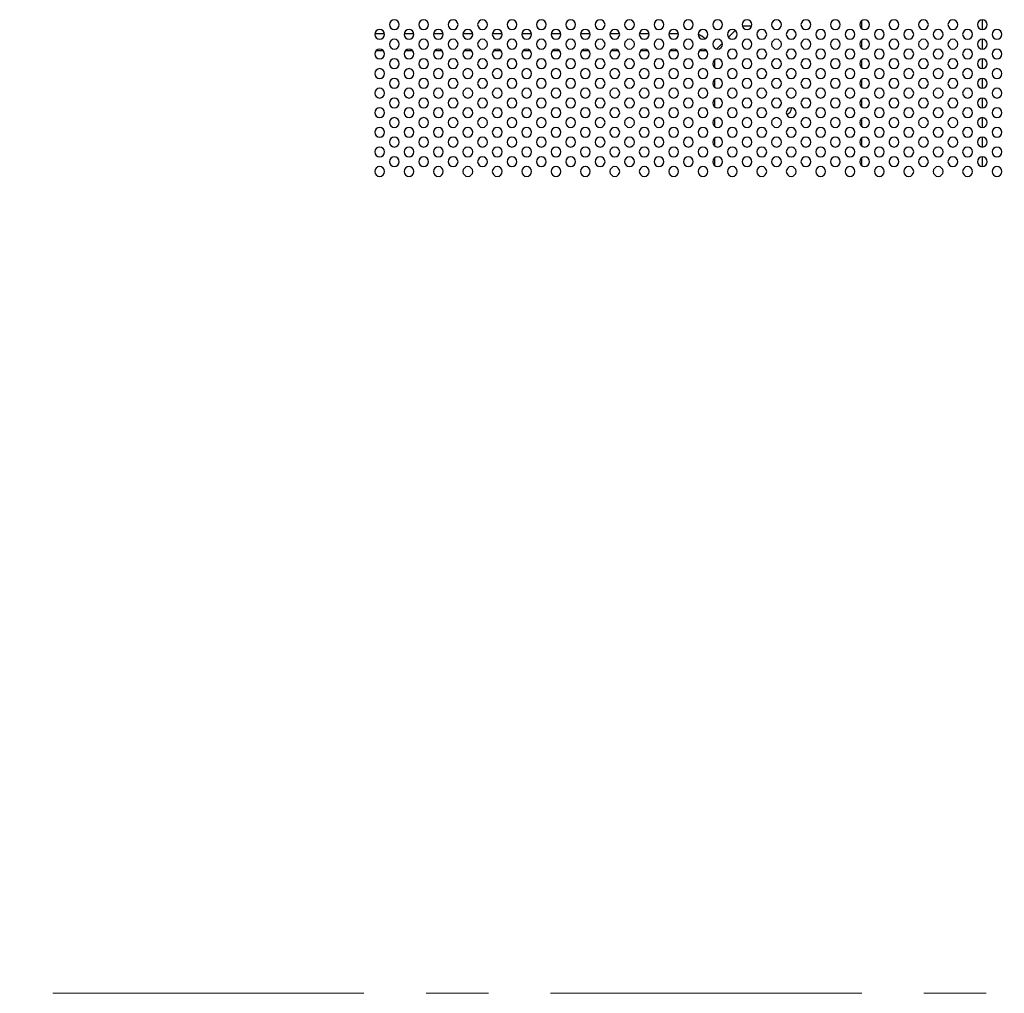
# Model space of a CAD drawing. Header units: millimetres. Extents: x 0 to 1118, y 0 to 864.
# Tile 84 of 256: x 800 to 840, y 362 to 402. Entities that reach past the tile are written whole.
import ezdxf

# ---------------------------------------------------------------- set-up
doc = ezdxf.new("R2010")
doc.units = ezdxf.units.MM
doc.linetypes.add('CENTERX2', pattern=[20.32, 12.7, -2.54, 2.54, -2.54])

msp = doc.modelspace()

# ---------------------------------------------------------------- linework, layer by layer
at = {"color": 8, "linetype": 'Continuous', "lineweight": 25}
for p, q in [((834.629, 401.6753), (834.629, 401.3608)), ((835.7604, 401.4627), (835.7604, 401.5733)), ((814.7548, 401.1475), (815.1504, 401.1475)), ((815.9548, 401.1475), (816.3504, 401.1475)), ((817.1548, 401.1475), (817.5504, 401.1475)), ((818.3548, 401.1475), (818.7504, 401.1475)), ((819.5548, 401.1475), (819.9504, 401.1475)), ((820.7548, 401.1475), (821.1504, 401.1475)), ((821.9548, 401.1475), (822.3504, 401.1475)), ((823.1548, 401.1475), (823.5504, 401.1475)), ((824.3548, 401.1475), (824.7504, 401.1475)), ((825.5548, 401.1475), (825.9504, 401.1475)), ((826.7548, 401.1475), (827.1504, 401.1475)), ((828.078, 401.3036), (827.967, 401.1926)), ((829.1901, 401.0014), (829.4692, 401.2805)), ((828.711, 400.5224), (828.9482, 400.7596)), ((834.629, 400.8753), (834.629, 400.5608)), ((835.7604, 400.6627), (835.7604, 400.7733)), ((815.1108, 400.4404), (814.7944, 400.4404)), ((816.3108, 400.4404), (815.9944, 400.4404)), ((817.5108, 400.4404), (817.1944, 400.4404)), ((818.7108, 400.4404), (818.3944, 400.4404)), ((819.9108, 400.4404), (819.5944, 400.4404)), ((821.1108, 400.4404), (820.7944, 400.4404)), ((822.3108, 400.4404), (821.9944, 400.4404)), ((823.5108, 400.4404), (823.1944, 400.4404)), ((824.7108, 400.4404), (824.3944, 400.4404)), ((825.9108, 400.4404), (825.5944, 400.4404)), ((827.1108, 400.4404), (826.7944, 400.4404)), ((828.629, 400.0753), (828.629, 399.7608)), ((834.629, 400.0753), (834.629, 399.7608)), ((835.7604, 399.8627), (835.7604, 399.9733)), ((828.629, 399.2753), (828.629, 398.9608)), ((834.629, 399.2753), (834.629, 398.9608)), ((835.7604, 399.0627), (835.7604, 399.1733)), ((828.629, 398.4753), (828.629, 398.1608)), ((834.629, 398.4753), (834.629, 398.1608)), ((835.7604, 398.2627), (835.7604, 398.3733)), ((828.629, 397.6753), (828.629, 397.3608)), ((834.629, 397.6753), (834.629, 397.3608)), ((835.7604, 397.4627), (835.7604, 397.5733)), ((828.629, 396.8753), (828.629, 396.5608)), ((834.629, 396.8753), (834.629, 396.5608)), ((835.7604, 396.6627), (835.7604, 396.7733)), ((828.629, 396.0753), (828.629, 395.7608)), ((834.629, 396.0753), (834.629, 395.7608)), ((835.7604, 395.8627), (835.7604, 395.9733))]:
    msp.add_line(p, q, dxfattribs=at)
at = {"color": 7, "linetype": 'Continuous', "lineweight": 25}
for p, q in [((839.5677, 401.3186), (839.5677, 401.7174)), ((839.5677, 400.5186), (839.5677, 400.9174)), ((839.5677, 399.7186), (839.5677, 400.1174)), ((839.5677, 398.9186), (839.5677, 399.3174)), ((839.5677, 398.1186), (839.5677, 398.5174)), ((831.7695, 398.106), (831.7693, 398.1173)), ((839.5677, 397.3186), (839.5677, 397.7174)), ((839.5677, 396.5186), (839.5677, 396.9174)), ((839.5677, 395.7186), (839.5677, 396.1174))]:
    msp.add_line(p, q, dxfattribs=at)
at = {"color": 7, "linetype": 'CENTERX2', "lineweight": 18}
msp.add_line((956.5515, 361.9543), (796.5515, 361.9543), dxfattribs=at)
at = {"color": 8, "linetype": 'Continuous', "lineweight": 25, "flags": 128}
msp.add_lwpolyline([(828.3108, 400.4404), (828.3046, 400.4404), (828.2122, 400.4404), (828.117, 400.4404), (828.0199, 400.4404), (827.9944, 400.4404)], dxfattribs=at)
at = {"color": 7, "linetype": 'Continuous', "lineweight": 25}
for centre, radius, start, end in [((815.5526, 401.518), 0.2, 0, 180), ((816.7526, 401.518), 0.2, 0, 180), ((817.9526, 401.518), 0.2, 0, 180), ((819.1526, 401.518), 0.2, 0, 180), ((820.3526, 401.518), 0.2, 0, 180), ((821.5526, 401.518), 0.2, 0, 180), ((822.7526, 401.518), 0.2, 0, 180), ((823.9526, 401.518), 0.2, 0, 180), ((825.1526, 401.518), 0.2, 0, 180), ((826.3526, 401.518), 0.2, 0, 180), ((827.5526, 401.518), 0.2, 0, 180), ((828.7526, 401.518), 0.2, 0, 180), ((829.9526, 401.518), 0.2, 0, 180), ((831.1526, 401.518), 0.2, 0, 180), ((832.3526, 401.518), 0.2, 0, 180), ((833.5526, 401.518), 0.2, 0, 180), ((834.7526, 401.518), 0.2, 0, 180), ((835.9526, 401.518), 0.2, 0, 180), ((837.1526, 401.518), 0.2, 0, 180), ((838.3526, 401.518), 0.2, 0, 180), ((839.5526, 401.518), 0.2, 0, 180), ((814.9526, 401.118), 0.2, 0, 180), ((815.5526, 401.518), 0.2, 180, 0), ((816.1526, 401.118), 0.2, 0, 180), ((816.7526, 401.518), 0.2, 180, 0), ((817.3526, 401.118), 0.2, 0, 180), ((817.9526, 401.518), 0.2, 180, 0), ((818.5526, 401.118), 0.2, 0, 180), ((819.1526, 401.518), 0.2, 180, 0), ((819.7526, 401.118), 0.2, 0, 180), ((820.3526, 401.518), 0.2, 180, 0), ((820.9526, 401.118), 0.2, 0, 180), ((821.5526, 401.518), 0.2, 180, 0), ((822.1526, 401.118), 0.2, 0, 180), ((822.7526, 401.518), 0.2, 180, 0), ((823.3526, 401.118), 0.2, 0, 180), ((823.9526, 401.518), 0.2, 180, 0), ((824.5526, 401.118), 0.2, 0, 180), ((825.1526, 401.518), 0.2, 180, 0), ((825.7526, 401.118), 0.2, 0, 180), ((826.3526, 401.518), 0.2, 180, 0), ((826.9526, 401.118), 0.2, 0, 180), ((827.5526, 401.518), 0.2, 180, 0), ((828.1526, 401.118), 0.2, 0, 180), ((828.7526, 401.518), 0.2, 180, 0), ((829.3526, 401.118), 0.2, 0, 180), ((829.9526, 401.518), 0.2, 180, 0), ((830.5526, 401.118), 0.2, 0, 180), ((831.1526, 401.518), 0.2, 180, 0), ((831.7526, 401.118), 0.2, 0, 180), ((832.3526, 401.518), 0.2, 180, 0), ((832.9526, 401.118), 0.2, 0, 180), ((833.5526, 401.518), 0.2, 180, 0), ((834.1526, 401.118), 0.2, 0, 180), ((834.7526, 401.518), 0.2, 180, 0), ((835.3526, 401.118), 0.2, 0, 180), ((835.9526, 401.518), 0.2, 180, 0), ((836.5526, 401.118), 0.2, 0, 180), ((837.1526, 401.518), 0.2, 180, 0), ((837.7526, 401.118), 0.2, 0, 180), ((838.3526, 401.518), 0.2, 180, 0), ((838.9526, 401.118), 0.2, 0, 180), ((839.5526, 401.518), 0.2, 180, 0), ((840.1526, 401.118), 0.2, 0, 180), ((814.9526, 401.118), 0.2, 180, 0), ((815.5526, 400.718), 0.2, 0, 180), ((816.1526, 401.118), 0.2, 180, 0), ((816.7526, 400.718), 0.2, 0, 180), ((817.3526, 401.118), 0.2, 180, 0), ((817.9526, 400.718), 0.2, 0, 180), ((818.5526, 401.118), 0.2, 180, 0), ((819.1526, 400.718), 0.2, 0, 180), ((819.7526, 401.118), 0.2, 180, 0), ((820.3526, 400.718), 0.2, 0, 180), ((820.9526, 401.118), 0.2, 180, 0), ((821.5526, 400.718), 0.2, 0, 180), ((822.1526, 401.118), 0.2, 180, 0), ((822.7526, 400.718), 0.2, 0, 180), ((823.3526, 401.118), 0.2, 180, 0), ((823.9526, 400.718), 0.2, 0, 180), ((824.5526, 401.118), 0.2, 180, 0), ((825.1526, 400.718), 0.2, 0, 180), ((825.7526, 401.118), 0.2, 180, 0), ((826.3526, 400.718), 0.2, 0, 180), ((826.9526, 401.118), 0.2, 180, 0), ((827.5526, 400.718), 0.2, 0, 180), ((828.1526, 401.118), 0.2, 180, 0), ((828.7526, 400.718), 0.2, 0, 180), ((829.3526, 401.118), 0.2, 180, 0), ((829.9526, 400.718), 0.2, 0, 180), ((830.5526, 401.118), 0.2, 180, 0), ((831.1526, 400.718), 0.2, 0, 180), ((831.7526, 401.118), 0.2, 180, 0), ((832.3526, 400.718), 0.2, 0, 180), ((832.9526, 401.118), 0.2, 180, 0), ((833.5526, 400.718), 0.2, 0, 180), ((834.1526, 401.118), 0.2, 180, 0), ((834.7526, 400.718), 0.2, 0, 180), ((835.3526, 401.118), 0.2, 180, 0), ((835.9526, 400.718), 0.2, 0, 180), ((836.5526, 401.118), 0.2, 180, 0), ((837.1526, 400.718), 0.2, 0, 180), ((837.7526, 401.118), 0.2, 180, 0), ((838.3526, 400.718), 0.2, 0, 180), ((838.9526, 401.118), 0.2, 180, 0), ((839.5526, 400.718), 0.2, 0, 180), ((840.1526, 401.118), 0.2, 180, 0), ((814.9526, 400.318), 0.2, 0, 180), ((815.5526, 400.718), 0.2, 180, 0), ((816.1526, 400.318), 0.2, 0, 180), ((816.7526, 400.718), 0.2, 180, 0), ((817.3526, 400.318), 0.2, 0, 180), ((817.9526, 400.718), 0.2, 180, 0), ((818.5526, 400.318), 0.2, 0, 180), ((819.1526, 400.718), 0.2, 180, 0), ((819.7526, 400.318), 0.2, 0, 180), ((820.3526, 400.718), 0.2, 180, 0), ((820.9526, 400.318), 0.2, 0, 180), ((821.5526, 400.718), 0.2, 180, 0), ((822.1526, 400.318), 0.2, 0, 180), ((822.7526, 400.718), 0.2, 180, 0), ((823.3526, 400.318), 0.2, 0, 180), ((823.9526, 400.718), 0.2, 180, 0), ((824.5526, 400.318), 0.2, 0, 180), ((825.1526, 400.718), 0.2, 180, 0), ((825.7526, 400.318), 0.2, 0, 180), ((826.3526, 400.718), 0.2, 180, 0), ((826.9526, 400.318), 0.2, 0, 180), ((827.5526, 400.718), 0.2, 180, 0), ((828.1526, 400.318), 0.2, 0, 180), ((828.7526, 400.718), 0.2, 180, 0), ((829.3526, 400.318), 0.2, 0, 180), ((829.9526, 400.718), 0.2, 180, 0), ((830.5526, 400.318), 0.2, 0, 180), ((831.1526, 400.718), 0.2, 180, 0), ((831.7526, 400.318), 0.2, 0, 180), ((832.3526, 400.718), 0.2, 180, 0), ((832.9526, 400.318), 0.2, 0, 180), ((833.5526, 400.718), 0.2, 180, 0), ((834.1526, 400.318), 0.2, 0, 180), ((834.7526, 400.718), 0.2, 180, 0), ((835.3526, 400.318), 0.2, 0, 180), ((835.9526, 400.718), 0.2, 180, 0), ((836.5526, 400.318), 0.2, 0, 180), ((837.1526, 400.718), 0.2, 180, 0), ((837.7526, 400.318), 0.2, 0, 180), ((838.3526, 400.718), 0.2, 180, 0), ((838.9526, 400.318), 0.2, 0, 180), ((839.5526, 400.718), 0.2, 180, 0), ((840.1526, 400.318), 0.2, 0, 180), ((814.9526, 400.318), 0.2, 180, 0), ((815.5526, 399.918), 0.2, 0, 180), ((816.1526, 400.318), 0.2, 180, 0), ((816.7526, 399.918), 0.2, 0, 180), ((817.3526, 400.318), 0.2, 180, 0), ((817.9526, 399.918), 0.2, 0, 180), ((818.5526, 400.318), 0.2, 180, 0), ((819.1526, 399.918), 0.2, 0, 180), ((819.7526, 400.318), 0.2, 180, 0), ((820.3526, 399.918), 0.2, 0, 180), ((820.9526, 400.318), 0.2, 180, 0), ((821.5526, 399.918), 0.2, 0, 180), ((822.1526, 400.318), 0.2, 180, 0), ((822.7526, 399.918), 0.2, 0, 180), ((823.3526, 400.318), 0.2, 180, 0), ((823.9526, 399.918), 0.2, 0, 180), ((824.5526, 400.318), 0.2, 180, 0), ((825.1526, 399.918), 0.2, 0, 180), ((825.7526, 400.318), 0.2, 180, 0), ((826.3526, 399.918), 0.2, 0, 180), ((826.9526, 400.318), 0.2, 180, 0), ((827.5526, 399.918), 0.2, 0, 180), ((828.1526, 400.318), 0.2, 180, 0), ((828.7526, 399.918), 0.2, 0, 180), ((829.3526, 400.318), 0.2, 180, 0), ((829.9526, 399.918), 0.2, 0, 180), ((830.5526, 400.318), 0.2, 180, 0), ((831.1526, 399.918), 0.2, 0, 180), ((831.7526, 400.318), 0.2, 180, 0), ((832.3526, 399.918), 0.2, 0, 180), ((832.9526, 400.318), 0.2, 180, 0), ((833.5526, 399.918), 0.2, 0, 180), ((834.1526, 400.318), 0.2, 180, 0), ((834.7526, 399.918), 0.2, 0, 180), ((835.3526, 400.318), 0.2, 180, 0), ((835.9526, 399.918), 0.2, 0, 180), ((836.5526, 400.318), 0.2, 180, 0), ((837.1526, 399.918), 0.2, 0, 180), ((837.7526, 400.318), 0.2, 180, 0), ((838.3526, 399.918), 0.2, 0, 180), ((838.9526, 400.318), 0.2, 180, 0), ((839.5526, 399.918), 0.2, 0, 180), ((840.1526, 400.318), 0.2, 180, 0), ((814.9526, 399.518), 0.2, 0, 180), ((815.5526, 399.918), 0.2, 180, 0), ((816.1526, 399.518), 0.2, 0, 180), ((816.7526, 399.918), 0.2, 180, 0), ((817.3526, 399.518), 0.2, 0, 180), ((817.9526, 399.918), 0.2, 180, 0), ((818.5526, 399.518), 0.2, 0, 180), ((819.1526, 399.918), 0.2, 180, 0), ((819.7526, 399.518), 0.2, 0, 180), ((820.3526, 399.918), 0.2, 180, 0), ((820.9526, 399.518), 0.2, 0, 180), ((821.5526, 399.918), 0.2, 180, 0), ((822.1526, 399.518), 0.2, 0, 180), ((822.7526, 399.918), 0.2, 180, 0), ((823.3526, 399.518), 0.2, 0, 180), ((823.9526, 399.918), 0.2, 180, 0), ((824.5526, 399.518), 0.2, 0, 180), ((825.1526, 399.918), 0.2, 180, 0), ((825.7526, 399.518), 0.2, 0, 180), ((826.3526, 399.918), 0.2, 180, 0), ((826.9526, 399.518), 0.2, 0, 180), ((827.5526, 399.918), 0.2, 180, 0), ((828.1526, 399.518), 0.2, 0, 180), ((828.7526, 399.918), 0.2, 180, 0), ((829.3526, 399.518), 0.2, 0, 180), ((829.9526, 399.918), 0.2, 180, 0), ((830.5526, 399.518), 0.2, 0, 180), ((831.1526, 399.918), 0.2, 180, 0), ((831.7526, 399.518), 0.2, 0, 180), ((832.3526, 399.918), 0.2, 180, 0), ((832.9526, 399.518), 0.2, 0, 180), ((833.5526, 399.918), 0.2, 180, 0), ((834.1526, 399.518), 0.2, 0, 180), ((834.7526, 399.918), 0.2, 180, 0), ((835.3526, 399.518), 0.2, 0, 180), ((835.9526, 399.918), 0.2, 180, 0), ((836.5526, 399.518), 0.2, 0, 180), ((837.1526, 399.918), 0.2, 180, 0), ((837.7526, 399.518), 0.2, 0, 180), ((838.3526, 399.918), 0.2, 180, 0), ((838.9526, 399.518), 0.2, 0, 180), ((839.5526, 399.918), 0.2, 180, 0), ((840.1526, 399.518), 0.2, 0, 180), ((814.9526, 399.518), 0.2, 180, 0), ((815.5526, 399.118), 0.2, 0, 180), ((816.1526, 399.518), 0.2, 180, 0), ((816.7526, 399.118), 0.2, 0, 180), ((817.3526, 399.518), 0.2, 180, 0), ((817.9526, 399.118), 0.2, 0, 180), ((818.5526, 399.518), 0.2, 180, 0), ((819.1526, 399.118), 0.2, 0, 180), ((819.7526, 399.518), 0.2, 180, 0), ((820.3526, 399.118), 0.2, 0, 180), ((820.9526, 399.518), 0.2, 180, 0), ((821.5526, 399.118), 0.2, 0, 180), ((822.1526, 399.518), 0.2, 180, 0), ((822.7526, 399.118), 0.2, 0, 180), ((823.3526, 399.518), 0.2, 180, 0), ((823.9526, 399.118), 0.2, 0, 180), ((824.5526, 399.518), 0.2, 180, 0), ((825.1526, 399.118), 0.2, 0, 180), ((825.7526, 399.518), 0.2, 180, 0), ((826.3526, 399.118), 0.2, 0, 180), ((826.9526, 399.518), 0.2, 180, 0), ((827.5526, 399.118), 0.2, 0, 180), ((828.1526, 399.518), 0.2, 180, 0), ((828.7526, 399.118), 0.2, 0, 180), ((829.3526, 399.518), 0.2, 180, 0), ((829.9526, 399.118), 0.2, 0, 180), ((830.5526, 399.518), 0.2, 180, 0), ((831.1526, 399.118), 0.2, 0, 180), ((831.7526, 399.518), 0.2, 180, 0), ((832.3526, 399.118), 0.2, 0, 180), ((832.9526, 399.518), 0.2, 180, 0), ((833.5526, 399.118), 0.2, 0, 180), ((834.1526, 399.518), 0.2, 180, 0), ((834.7526, 399.118), 0.2, 0, 180), ((835.3526, 399.518), 0.2, 180, 0), ((835.9526, 399.118), 0.2, 0, 180), ((836.5526, 399.518), 0.2, 180, 0), ((837.1526, 399.118), 0.2, 0, 180), ((837.7526, 399.518), 0.2, 180, 0), ((838.3526, 399.118), 0.2, 0, 180), ((838.9526, 399.518), 0.2, 180, 0), ((839.5526, 399.118), 0.2, 0, 180), ((840.1526, 399.518), 0.2, 180, 0), ((814.9526, 398.718), 0.2, 0, 180), ((815.5526, 399.118), 0.2, 180, 0), ((816.1526, 398.718), 0.2, 0, 180), ((816.7526, 399.118), 0.2, 180, 0), ((817.3526, 398.718), 0.2, 0, 180), ((817.9526, 399.118), 0.2, 180, 0), ((818.5526, 398.718), 0.2, 0, 180), ((819.1526, 399.118), 0.2, 180, 0), ((819.7526, 398.718), 0.2, 0, 180), ((820.3526, 399.118), 0.2, 180, 0), ((820.9526, 398.718), 0.2, 0, 180), ((821.5526, 399.118), 0.2, 180, 0), ((822.1526, 398.718), 0.2, 0, 180), ((822.7526, 399.118), 0.2, 180, 0), ((823.3526, 398.718), 0.2, 0, 180), ((823.9526, 399.118), 0.2, 180, 0), ((824.5526, 398.718), 0.2, 0, 180), ((825.1526, 399.118), 0.2, 180, 0), ((825.7526, 398.718), 0.2, 0, 180), ((826.3526, 399.118), 0.2, 180, 0), ((826.9526, 398.718), 0.2, 0, 180), ((827.5526, 399.118), 0.2, 180, 0), ((828.1526, 398.718), 0.2, 0, 180), ((828.7526, 399.118), 0.2, 180, 0), ((829.3526, 398.718), 0.2, 0, 180), ((829.9526, 399.118), 0.2, 180, 0), ((830.5526, 398.718), 0.2, 0, 180), ((831.1526, 399.118), 0.2, 180, 0), ((831.7526, 398.718), 0.2, 0, 180), ((832.3526, 399.118), 0.2, 180, 0), ((832.9526, 398.718), 0.2, 0, 180), ((833.5526, 399.118), 0.2, 180, 0), ((834.1526, 398.718), 0.2, 0, 180), ((834.7526, 399.118), 0.2, 180, 0), ((835.3526, 398.718), 0.2, 0, 180), ((835.9526, 399.118), 0.2, 180, 0), ((836.5526, 398.718), 0.2, 0, 180), ((837.1526, 399.118), 0.2, 180, 0), ((837.7526, 398.718), 0.2, 0, 180), ((838.3526, 399.118), 0.2, 180, 0), ((838.9526, 398.718), 0.2, 0, 180), ((839.5526, 399.118), 0.2, 180, 0), ((840.1526, 398.718), 0.2, 0, 180), ((814.9526, 398.718), 0.2, 180, 0), ((815.5526, 398.318), 0.2, 0, 180), ((815.5526, 398.318), 0.2, 180, 0), ((816.1526, 398.718), 0.2, 180, 0), ((816.7526, 398.318), 0.2, 0, 180), ((816.7526, 398.318), 0.2, 180, 0), ((817.3526, 398.718), 0.2, 180, 0), ((817.9526, 398.318), 0.2, 0, 180), ((817.9526, 398.318), 0.2, 180, 0), ((818.5526, 398.718), 0.2, 180, 0), ((819.1526, 398.318), 0.2, 0, 180), ((819.1526, 398.318), 0.2, 180, 0), ((819.7526, 398.718), 0.2, 180, 0), ((820.3526, 398.318), 0.2, 0, 180), ((820.3526, 398.318), 0.2, 180, 0), ((820.9526, 398.718), 0.2, 180, 0), ((821.5526, 398.318), 0.2, 0, 180), ((821.5526, 398.318), 0.2, 180, 0), ((822.1526, 398.718), 0.2, 180, 0), ((822.7526, 398.318), 0.2, 0, 180), ((822.7526, 398.318), 0.2, 180, 0), ((823.3526, 398.718), 0.2, 180, 0), ((823.9526, 398.318), 0.2, 0, 180), ((823.9526, 398.318), 0.2, 180, 0), ((824.5526, 398.718), 0.2, 180, 0), ((825.1526, 398.318), 0.2, 0, 180), ((825.1526, 398.318), 0.2, 180, 0), ((825.7526, 398.718), 0.2, 180, 0), ((826.3526, 398.318), 0.2, 0, 180), ((826.3526, 398.318), 0.2, 180, 0), ((826.9526, 398.718), 0.2, 180, 0), ((827.5526, 398.318), 0.2, 0, 180), ((827.5526, 398.318), 0.2, 180, 0), ((828.1526, 398.718), 0.2, 180, 0), ((828.7526, 398.318), 0.2, 0, 180), ((828.7526, 398.318), 0.2, 180, 0), ((829.3526, 398.718), 0.2, 180, 0), ((829.9526, 398.318), 0.2, 0, 180), ((829.9526, 398.318), 0.2, 180, 0), ((830.5526, 398.718), 0.2, 180, 0), ((831.1526, 398.318), 0.2, 0, 180), ((831.1526, 398.318), 0.2, 180, 0), ((831.7526, 398.718), 0.2, 180, 0), ((832.3526, 398.318), 0.2, 0, 180), ((832.3526, 398.318), 0.2, 180, 0), ((832.9526, 398.718), 0.2, 180, 0), ((833.5526, 398.318), 0.2, 0, 180), ((833.5526, 398.318), 0.2, 180, 0), ((834.1526, 398.718), 0.2, 180, 0), ((834.7526, 398.318), 0.2, 0, 180), ((834.7526, 398.318), 0.2, 180, 0), ((835.3526, 398.718), 0.2, 180, 0), ((835.9526, 398.318), 0.2, 0, 180), ((835.9526, 398.318), 0.2, 180, 0), ((836.5526, 398.718), 0.2, 180, 0), ((837.1526, 398.318), 0.2, 0, 180), ((837.1526, 398.318), 0.2, 180, 0), ((837.7526, 398.718), 0.2, 180, 0), ((838.3526, 398.318), 0.2, 0, 180), ((838.3526, 398.318), 0.2, 180, 0), ((838.9526, 398.718), 0.2, 180, 0), ((839.5526, 398.318), 0.2, 0, 180), ((839.5526, 398.318), 0.2, 180, 0), ((840.1526, 398.718), 0.2, 180, 0), ((814.9526, 397.918), 0.2, 0, 180), ((814.9526, 397.918), 0.2, 180, 0), ((816.1526, 397.918), 0.2, 0, 180), ((816.1526, 397.918), 0.2, 180, 0), ((817.3526, 397.918), 0.2, 0, 180), ((817.3526, 397.918), 0.2, 180, 0), ((818.5526, 397.918), 0.2, 0, 180), ((818.5526, 397.918), 0.2, 180, 0), ((819.7526, 397.918), 0.2, 0, 180), ((819.7526, 397.918), 0.2, 180, 0), ((820.9526, 397.918), 0.2, 0, 180), ((820.9526, 397.918), 0.2, 180, 0), ((822.1526, 397.918), 0.2, 0, 180), ((822.1526, 397.918), 0.2, 180, 0), ((823.3526, 397.918), 0.2, 0, 180), ((823.3526, 397.918), 0.2, 180, 0), ((824.5526, 397.918), 0.2, 0, 180), ((824.5526, 397.918), 0.2, 180, 0), ((825.7526, 397.918), 0.2, 0, 180), ((825.7526, 397.918), 0.2, 180, 0), ((826.9526, 397.918), 0.2, 0, 180), ((826.9526, 397.918), 0.2, 180, 0), ((828.1526, 397.918), 0.2, 0, 180), ((828.1526, 397.918), 0.2, 180, 0), ((829.3526, 397.918), 0.2, 0, 180), ((829.3526, 397.918), 0.2, 180, 0), ((830.5526, 397.918), 0.2, 0, 180), ((830.5526, 397.918), 0.2, 180, 0), ((831.5195, 398.106), 0.25, 132.49016, 167.47609), ((831.7526, 397.918), 0.2, 0, 180), ((831.7526, 397.918), 0.2, 180, 0), ((831.5195, 398.106), 0.25, 279.62415, 0), ((832.9526, 397.918), 0.2, 0, 180), ((832.9526, 397.918), 0.2, 180, 0), ((834.1526, 397.918), 0.2, 0, 180), ((834.1526, 397.918), 0.2, 180, 0), ((835.3526, 397.918), 0.2, 0, 180), ((835.3526, 397.918), 0.2, 180, 0), ((836.5526, 397.918), 0.2, 0, 180), ((836.5526, 397.918), 0.2, 180, 0), ((837.7526, 397.918), 0.2, 0, 180), ((837.7526, 397.918), 0.2, 180, 0), ((838.9526, 397.918), 0.2, 0, 180), ((838.9526, 397.918), 0.2, 180, 0), ((840.1526, 397.918), 0.2, 0, 180), ((840.1526, 397.918), 0.2, 180, 0), ((815.5526, 397.518), 0.2, 0, 180), ((815.5526, 397.518), 0.2, 180, 0), ((816.7526, 397.518), 0.2, 0, 180), ((816.7526, 397.518), 0.2, 180, 0), ((817.9526, 397.518), 0.2, 0, 180), ((817.9526, 397.518), 0.2, 180, 0), ((819.1526, 397.518), 0.2, 0, 180), ((819.1526, 397.518), 0.2, 180, 0), ((820.3526, 397.518), 0.2, 0, 180), ((820.3526, 397.518), 0.2, 180, 0), ((821.5526, 397.518), 0.2, 0, 180), ((821.5526, 397.518), 0.2, 180, 0), ((822.7526, 397.518), 0.2, 0, 180), ((822.7526, 397.518), 0.2, 180, 0), ((823.9526, 397.518), 0.2, 0, 180), ((823.9526, 397.518), 0.2, 180, 0), ((825.1526, 397.518), 0.2, 0, 180), ((825.1526, 397.518), 0.2, 180, 0), ((826.3526, 397.518), 0.2, 0, 180), ((826.3526, 397.518), 0.2, 180, 0), ((827.5526, 397.518), 0.2, 0, 180), ((827.5526, 397.518), 0.2, 180, 0), ((828.7526, 397.518), 0.2, 0, 180), ((828.7526, 397.518), 0.2, 180, 0), ((829.9526, 397.518), 0.2, 0, 180), ((829.9526, 397.518), 0.2, 180, 0), ((831.1526, 397.518), 0.2, 0, 180), ((831.1526, 397.518), 0.2, 180, 0), ((832.3526, 397.518), 0.2, 0, 180), ((832.3526, 397.518), 0.2, 180, 0), ((833.5526, 397.518), 0.2, 0, 180), ((833.5526, 397.518), 0.2, 180, 0), ((834.7526, 397.518), 0.2, 0, 180), ((834.7526, 397.518), 0.2, 180, 0), ((835.9526, 397.518), 0.2, 0, 180), ((835.9526, 397.518), 0.2, 180, 0), ((837.1526, 397.518), 0.2, 0, 180), ((837.1526, 397.518), 0.2, 180, 0), ((838.3526, 397.518), 0.2, 0, 180), ((838.3526, 397.518), 0.2, 180, 0), ((839.5526, 397.518), 0.2, 0, 180), ((839.5526, 397.518), 0.2, 180, 0), ((814.9526, 397.118), 0.2, 0, 180), ((814.9526, 397.118), 0.2, 180, 0), ((816.1526, 397.118), 0.2, 0, 180), ((816.1526, 397.118), 0.2, 180, 0), ((817.3526, 397.118), 0.2, 0, 180), ((817.3526, 397.118), 0.2, 180, 0), ((818.5526, 397.118), 0.2, 0, 180), ((818.5526, 397.118), 0.2, 180, 0), ((819.7526, 397.118), 0.2, 0, 180), ((819.7526, 397.118), 0.2, 180, 0), ((820.9526, 397.118), 0.2, 0, 180), ((820.9526, 397.118), 0.2, 180, 0), ((822.1526, 397.118), 0.2, 0, 180), ((822.1526, 397.118), 0.2, 180, 0), ((823.3526, 397.118), 0.2, 0, 180), ((823.3526, 397.118), 0.2, 180, 0), ((824.5526, 397.118), 0.2, 0, 180), ((824.5526, 397.118), 0.2, 180, 0), ((825.7526, 397.118), 0.2, 0, 180), ((825.7526, 397.118), 0.2, 180, 0), ((826.9526, 397.118), 0.2, 0, 180), ((826.9526, 397.118), 0.2, 180, 0), ((828.1526, 397.118), 0.2, 0, 180), ((828.1526, 397.118), 0.2, 180, 0), ((829.3526, 397.118), 0.2, 0, 180), ((829.3526, 397.118), 0.2, 180, 0), ((830.5526, 397.118), 0.2, 0, 180), ((830.5526, 397.118), 0.2, 180, 0), ((831.7526, 397.118), 0.2, 0, 180), ((831.7526, 397.118), 0.2, 180, 0), ((832.9526, 397.118), 0.2, 0, 180), ((832.9526, 397.118), 0.2, 180, 0), ((834.1526, 397.118), 0.2, 0, 180), ((834.1526, 397.118), 0.2, 180, 0), ((835.3526, 397.118), 0.2, 0, 180), ((835.3526, 397.118), 0.2, 180, 0), ((836.5526, 397.118), 0.2, 0, 180), ((836.5526, 397.118), 0.2, 180, 0), ((837.7526, 397.118), 0.2, 0, 180), ((837.7526, 397.118), 0.2, 180, 0), ((838.9526, 397.118), 0.2, 0, 180), ((838.9526, 397.118), 0.2, 180, 0), ((840.1526, 397.118), 0.2, 0, 180), ((840.1526, 397.118), 0.2, 180, 0), ((815.5526, 396.718), 0.2, 0, 180), ((815.5526, 396.718), 0.2, 180, 0), ((816.7526, 396.718), 0.2, 0, 180), ((816.7526, 396.718), 0.2, 180, 0), ((817.9526, 396.718), 0.2, 0, 180), ((817.9526, 396.718), 0.2, 180, 0), ((819.1526, 396.718), 0.2, 0, 180), ((819.1526, 396.718), 0.2, 180, 0), ((820.3526, 396.718), 0.2, 0, 180), ((820.3526, 396.718), 0.2, 180, 0), ((821.5526, 396.718), 0.2, 0, 180), ((821.5526, 396.718), 0.2, 180, 0), ((822.7526, 396.718), 0.2, 0, 180), ((822.7526, 396.718), 0.2, 180, 0), ((823.9526, 396.718), 0.2, 0, 180), ((823.9526, 396.718), 0.2, 180, 0), ((825.1526, 396.718), 0.2, 0, 180), ((825.1526, 396.718), 0.2, 180, 0), ((826.3526, 396.718), 0.2, 0, 180), ((826.3526, 396.718), 0.2, 180, 0), ((827.5526, 396.718), 0.2, 0, 180), ((827.5526, 396.718), 0.2, 180, 0), ((828.7526, 396.718), 0.2, 0, 180), ((828.7526, 396.718), 0.2, 180, 0), ((829.9526, 396.718), 0.2, 0, 180), ((829.9526, 396.718), 0.2, 180, 0), ((831.1526, 396.718), 0.2, 0, 180), ((831.1526, 396.718), 0.2, 180, 0), ((832.3526, 396.718), 0.2, 0, 180), ((832.3526, 396.718), 0.2, 180, 0), ((833.5526, 396.718), 0.2, 0, 180), ((833.5526, 396.718), 0.2, 180, 0), ((834.7526, 396.718), 0.2, 0, 180), ((834.7526, 396.718), 0.2, 180, 0), ((835.9526, 396.718), 0.2, 0, 180), ((835.9526, 396.718), 0.2, 180, 0), ((837.1526, 396.718), 0.2, 0, 180), ((837.1526, 396.718), 0.2, 180, 0), ((838.3526, 396.718), 0.2, 0, 180), ((838.3526, 396.718), 0.2, 180, 0), ((839.5526, 396.718), 0.2, 0, 180), ((839.5526, 396.718), 0.2, 180, 0), ((814.9526, 396.318), 0.2, 0, 180), ((814.9526, 396.318), 0.2, 180, 0), ((816.1526, 396.318), 0.2, 0, 180), ((816.1526, 396.318), 0.2, 180, 0), ((817.3526, 396.318), 0.2, 0, 180), ((817.3526, 396.318), 0.2, 180, 0), ((818.5526, 396.318), 0.2, 0, 180), ((818.5526, 396.318), 0.2, 180, 0), ((819.7526, 396.318), 0.2, 0, 180), ((819.7526, 396.318), 0.2, 180, 0), ((820.9526, 396.318), 0.2, 0, 180), ((820.9526, 396.318), 0.2, 180, 0), ((822.1526, 396.318), 0.2, 0, 180), ((822.1526, 396.318), 0.2, 180, 0), ((823.3526, 396.318), 0.2, 0, 180), ((823.3526, 396.318), 0.2, 180, 0), ((824.5526, 396.318), 0.2, 0, 180), ((824.5526, 396.318), 0.2, 180, 0), ((825.7526, 396.318), 0.2, 0, 180), ((825.7526, 396.318), 0.2, 180, 0), ((826.9526, 396.318), 0.2, 0, 180), ((826.9526, 396.318), 0.2, 180, 0), ((828.1526, 396.318), 0.2, 0, 180), ((828.1526, 396.318), 0.2, 180, 0), ((829.3526, 396.318), 0.2, 0, 180), ((829.3526, 396.318), 0.2, 180, 0), ((830.5526, 396.318), 0.2, 0, 180), ((830.5526, 396.318), 0.2, 180, 0), ((831.7526, 396.318), 0.2, 0, 180), ((831.7526, 396.318), 0.2, 180, 0), ((832.9526, 396.318), 0.2, 0, 180), ((832.9526, 396.318), 0.2, 180, 0), ((834.1526, 396.318), 0.2, 0, 180), ((834.1526, 396.318), 0.2, 180, 0), ((835.3526, 396.318), 0.2, 0, 180), ((835.3526, 396.318), 0.2, 180, 0), ((836.5526, 396.318), 0.2, 0, 180), ((836.5526, 396.318), 0.2, 180, 0), ((837.7526, 396.318), 0.2, 0, 180), ((837.7526, 396.318), 0.2, 180, 0), ((838.9526, 396.318), 0.2, 0, 180), ((838.9526, 396.318), 0.2, 180, 0), ((840.1526, 396.318), 0.2, 0, 180), ((840.1526, 396.318), 0.2, 180, 0), ((815.5526, 395.918), 0.2, 0, 180), ((815.5526, 395.918), 0.2, 180, 0), ((816.7526, 395.918), 0.2, 0, 180), ((816.7526, 395.918), 0.2, 180, 0), ((817.9526, 395.918), 0.2, 0, 180), ((817.9526, 395.918), 0.2, 180, 0), ((819.1526, 395.918), 0.2, 0, 180), ((819.1526, 395.918), 0.2, 180, 0), ((820.3526, 395.918), 0.2, 0, 180), ((820.3526, 395.918), 0.2, 180, 0), ((821.5526, 395.918), 0.2, 0, 180), ((821.5526, 395.918), 0.2, 180, 0), ((822.7526, 395.918), 0.2, 0, 180), ((822.7526, 395.918), 0.2, 180, 0), ((823.9526, 395.918), 0.2, 0, 180), ((823.9526, 395.918), 0.2, 180, 0), ((825.1526, 395.918), 0.2, 0, 180), ((825.1526, 395.918), 0.2, 180, 0), ((826.3526, 395.918), 0.2, 0, 180), ((826.3526, 395.918), 0.2, 180, 0), ((827.5526, 395.918), 0.2, 0, 180), ((827.5526, 395.918), 0.2, 180, 0), ((828.7526, 395.918), 0.2, 0, 180), ((828.7526, 395.918), 0.2, 180, 0), ((829.9526, 395.918), 0.2, 0, 180), ((829.9526, 395.918), 0.2, 180, 0), ((831.1526, 395.918), 0.2, 0, 180), ((831.1526, 395.918), 0.2, 180, 0), ((832.3526, 395.918), 0.2, 0, 180), ((832.3526, 395.918), 0.2, 180, 0), ((833.5526, 395.918), 0.2, 0, 180), ((833.5526, 395.918), 0.2, 180, 0), ((834.7526, 395.918), 0.2, 0, 180), ((834.7526, 395.918), 0.2, 180, 0), ((835.9526, 395.918), 0.2, 0, 180), ((835.9526, 395.918), 0.2, 180, 0), ((837.1526, 395.918), 0.2, 0, 180), ((837.1526, 395.918), 0.2, 180, 0), ((838.3526, 395.918), 0.2, 0, 180), ((838.3526, 395.918), 0.2, 180, 0), ((839.5526, 395.918), 0.2, 0, 180), ((839.5526, 395.918), 0.2, 180, 0), ((814.9526, 395.518), 0.2, 0, 180), ((814.9526, 395.518), 0.2, 180, 0), ((816.1526, 395.518), 0.2, 0, 180), ((816.1526, 395.518), 0.2, 180, 0), ((817.3526, 395.518), 0.2, 0, 180), ((817.3526, 395.518), 0.2, 180, 0), ((818.5526, 395.518), 0.2, 0, 180), ((818.5526, 395.518), 0.2, 180, 0), ((819.7526, 395.518), 0.2, 0, 180), ((819.7526, 395.518), 0.2, 180, 0), ((820.9526, 395.518), 0.2, 0, 180), ((820.9526, 395.518), 0.2, 180, 0), ((822.1526, 395.518), 0.2, 0, 180), ((822.1526, 395.518), 0.2, 180, 0), ((823.3526, 395.518), 0.2, 0, 180), ((823.3526, 395.518), 0.2, 180, 0), ((824.5526, 395.518), 0.2, 0, 180), ((824.5526, 395.518), 0.2, 180, 0), ((825.7526, 395.518), 0.2, 0, 180), ((825.7526, 395.518), 0.2, 180, 0), ((826.9526, 395.518), 0.2, 0, 180), ((826.9526, 395.518), 0.2, 180, 0), ((828.1526, 395.518), 0.2, 0, 180), ((828.1526, 395.518), 0.2, 180, 0), ((829.3526, 395.518), 0.2, 0, 180), ((829.3526, 395.518), 0.2, 180, 0), ((830.5526, 395.518), 0.2, 0, 180), ((830.5526, 395.518), 0.2, 180, 0), ((831.7526, 395.518), 0.2, 0, 180), ((831.7526, 395.518), 0.2, 180, 0), ((832.9526, 395.518), 0.2, 0, 180), ((832.9526, 395.518), 0.2, 180, 0), ((834.1526, 395.518), 0.2, 0, 180), ((834.1526, 395.518), 0.2, 180, 0), ((835.3526, 395.518), 0.2, 0, 180), ((835.3526, 395.518), 0.2, 180, 0), ((836.5526, 395.518), 0.2, 0, 180), ((836.5526, 395.518), 0.2, 180, 0), ((837.7526, 395.518), 0.2, 0, 180), ((837.7526, 395.518), 0.2, 180, 0), ((838.9526, 395.518), 0.2, 0, 180), ((838.9526, 395.518), 0.2, 180, 0), ((840.1526, 395.518), 0.2, 0, 180), ((840.1526, 395.518), 0.2, 180, 0)]:
    msp.add_arc(centre, radius, start, end, dxfattribs=at)
at = {"color": 8, "linetype": 'Continuous', "lineweight": 25}
msp.add_arc((827.2024, 399.7417), 1.5795, 49.13379, 61.62474, dxfattribs=at)
msp.add_open_spline([(830.1418, 401.4546), (830.0833, 401.4546), (829.9617, 401.4546), (829.8348, 401.4546), (829.7751, 401.4546), (829.7655, 401.4546)], degree=3, knots=[0, 0, 0, 0, 0.4375481, 0.9088662, 1, 1, 1, 1], dxfattribs=at)

doc.saveas('drawing.dxf')
